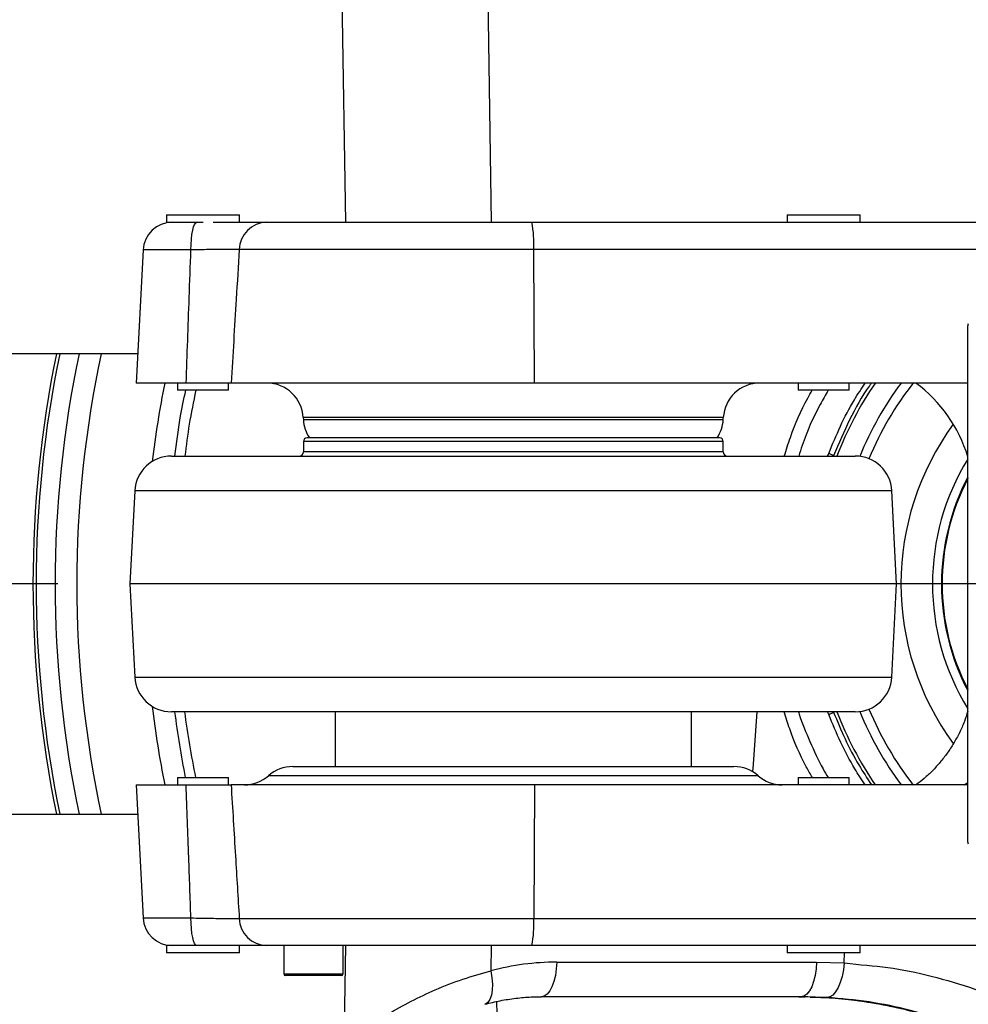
# Model space of a CAD drawing. Extents: x 0 to 16820, y 0 to 11880.
# Tile 21 of 77: x 7476 to 7736, y 6393 to 6662. Entities that reach past the tile are written whole.
import ezdxf

# ---------------------------------------------------------------- set-up
doc = ezdxf.new("R2010")
doc.units = 0
doc.header["$LTSCALE"] = 20
doc.linetypes.add('CENTERX2', pattern=[20.32, 12.7, -2.54, 2.54, -2.54])
doc.layers.get('0').update_dxf_attribs({"linetype": 'CONTINUOUS'})
doc.styles.add('SLDTEXTSTYLE0', font='TXT', dxfattribs={"width": 0.605})
doc.dimstyles.new('SLDDIMSTYLE1', dxfattribs={"dimtxt": 100, "dimasz": 100, "dimexe": 0, "dimexo": 0.0625, "dimgap": 25, "dimtad": 1, "dimdec": 4, "dimlfac": 20, "dimzin": 12, "dimtxsty": 'SLDTEXTSTYLE0', "dimsah": 1, "dimcen": 0.09, "dimazin": 3, "dimtfac": 1, "dimtofl": 0, "dimtmove": 0, "dimatfit": 3, "dimtolj": 1, "dimtzin": 12})

# ---------------------------------------------------------------- blocks, each defined once
blk = doc.blocks.new('_D_2')
at = {"color": 7, "linetype": 'CONTINUOUS'}
for p, q in [((4317.75, 7120.33), (3817.21, 7208.59)), ((7831.16, 6507.87), (11826.43, 6507.87))]:
    blk.add_line(p, q, dxfattribs=at)
blk.add_arc((7791.16, 6507.87), 4005.26, 0, 170, dxfattribs=at)
for points in [[(3846.75, 7203.38), (3880.08, 7298.85), (3850.61, 7304.42)], [(11796.43, 6507.87), (11810.18, 6608.05), (11780.18, 6607.68)]]:
    blk.add_solid(points, dxfattribs=at)
at = {"color": 7, "linetype": 'CONTINUOUS', "insert": (8009.94, 10638.69), "char_height": 100, "attachment_point": 1, "rotation": 355, "style": 'SLDTEXTSTYLE0'}
blk.add_mtext('170°', dxfattribs=at)
blk = doc.blocks.new('_D_3')
at = {"color": 7, "linetype": 'CONTINUOUS'}
for p, q in [((7831.16, 6507.87), (11819.08, 6507.87)), ((4317.75, 5895.41), (3824.45, 5808.43))]:
    blk.add_line(p, q, dxfattribs=at)
blk.add_arc((7791.16, 6507.87), 3997.91, 190, 0, dxfattribs=at)
for points in [[(11789.08, 6507.87), (11772.83, 6408.07), (11802.82, 6407.69)], [(3853.99, 5813.64), (3857.85, 5712.6), (3887.32, 5718.17)]]:
    blk.add_solid(points, dxfattribs=at)
at = {"color": 7, "linetype": 'CONTINUOUS', "insert": (7986.83, 2641.21), "char_height": 100, "attachment_point": 1, "rotation": 5, "style": 'SLDTEXTSTYLE0'}
blk.add_mtext('170°', dxfattribs=at)

msp = doc.modelspace()

# ---------------------------------------------------------------- linework, layer by layer
at = {"color": 8, "linetype": 'CONTINUOUS'}
for p, q in [((7603.4860288, 6713.0224651), (7605.1285242, 6606.8716368)), ((7565.2556692, 6606.8716368), (7563.7846415, 6701.9417233)), ((7522.8419875, 6599.2903284), (7509.7674106, 6599.2903284)), ((7616.7525773, 6599.4296915), (7536.0891496, 6599.4296915)), ((7616.9312571, 6562.8716371), (7616.7525773, 6599.4296915)), ((7747.5650062, 6599.4296915), (7616.7525773, 6599.4296915)), ((7668.6900233, 6553.3949977), (7553.6394243, 6553.3949977)), ((7553.6680793, 6552.8482779), (7668.6613758, 6552.8482779)), ((7668.6647211, 6546.8716382), (7553.6647265, 6546.8716382)), ((7668.6647211, 6544.0716392), (7553.6647265, 6544.0716392)), ((7714.8271029, 6533.3949963), (7507.5023447, 6533.3949963)), ((7507.5023447, 6482.3482784), (7714.8271029, 6482.3482784)), ((7697.5660746, 6472.155208), (7697.198612, 6472.8716372)), ((7678.2105987, 6455.371639), (7544.1188489, 6455.371639)), ((7676.8836875, 6457.2232573), (7676.8836875, 6457.2229965)), ((7616.9312571, 6452.8716377), (7616.7525773, 6416.3135833)), ((7509.7674106, 6416.4529464), (7522.8419875, 6416.4529464)), ((7536.0891496, 6416.3135833), (7616.7525773, 6416.3135833)), ((7616.7525773, 6416.3135833), (7747.5650062, 6416.3135833)), ((7564.8379301, 6381.8739003), (7565.2556692, 6408.8716379)), ((7605.1285242, 6408.8716379), (7605.0216083, 6401.962789)), ((7701.7907773, 6404.1282183), (7701.8515443, 6406.8716339)), ((7623.0648284, 6404.3482787), (7694.2057808, 6404.3482787)), ((7694.2057808, 6404.3482787), (7701.7907773, 6404.1282183)), ((7548.290876, 6401.1716342), (7564.5608728, 6401.1716342)), ((7705.7845865, 6393.7800101), (7705.891562, 6393.7657273))]:
    msp.add_line(p, q, dxfattribs=at)
at = {"color": 7, "linetype": 'CONTINUOUS'}
for p, q in [((7516.1647175, 6608.8716409), (7516.1647175, 6606.8716368)), ((7516.1647175, 6608.8716409), (7526.1647378, 6608.8716409)), ((7526.1647378, 6608.8716409), (7536.1647283, 6608.8716409)), ((7536.1647283, 6606.8716368), (7536.1647283, 6608.8716409)), ((7686.1647268, 6608.8716409), (7686.1647268, 6606.8716368)), ((7686.1647268, 6608.8716409), (7696.1647247, 6608.8716409)), ((7696.1647247, 6608.8716409), (7706.1647226, 6608.8716409)), ((7706.1647226, 6606.8716368), (7706.1647226, 6608.8716409)), ((7516.1647175, 6606.8716368), (7526.1647378, 6606.8716368)), ((7543.5836886, 6606.8716368), (7616.1947523, 6606.8716368)), ((7616.1947523, 6606.8716368), (7751.8616182, 6606.8716368)), ((7509.7674106, 6599.2903284), (7507.8587805, 6562.8716371)), ((7735.6647228, 6437.7202562), (7735.6647228, 6578.5498491)), ((7508.2780396, 6570.8716384), (7418.5613667, 6570.8716384)), ((7521.5509509, 6562.8716371), (7507.8587805, 6562.8716371)), ((7519.1647087, 6562.8716371), (7519.1647087, 6560.8716367)), ((7533.1647371, 6560.8716367), (7519.1647087, 6560.8716367)), ((7533.1647371, 6560.8716367), (7533.1647371, 6562.8716371)), ((7616.9312571, 6562.8716371), (7533.8639592, 6562.8716371)), ((7735.6647228, 6562.8716371), (7616.9312571, 6562.8716371)), ((7689.1647254, 6562.8716371), (7689.1647254, 6560.8716367)), ((7703.164724, 6560.8716367), (7689.1647254, 6560.8716367)), ((7703.164724, 6560.8716367), (7703.164724, 6562.8716371)), ((7553.6394243, 6553.3949977), (7553.6680793, 6552.8482779)), ((7668.6613758, 6552.8482779), (7668.6900233, 6553.3949977)), ((7553.6647265, 6546.8716382), (7553.6647265, 6544.0716392)), ((7667.6647265, 6547.8716365), (7554.6647285, 6547.8716365)), ((7668.6647211, 6544.0716392), (7668.6647211, 6546.8716382)), ((7517.4886559, 6542.8716375), (7704.8408066, 6542.8716375)), ((7526.3814305, 6542.8716375), (7526.3749634, 6542.8716338)), ((7507.5023447, 6533.3949963), (7506.1647271, 6507.8716374)), ((7716.1647205, 6507.8716374), (7714.8271029, 6533.3949963)), ((7506.1647271, 6507.8716374), (7507.5023447, 6482.3482784)), ((7716.1647205, 6507.8716374), (7506.1647271, 6507.8716374)), ((7714.8271029, 6482.3482784), (7716.1647205, 6507.8716374)), ((7704.8408066, 6472.8716372), (7517.4886559, 6472.8716372)), ((7526.3749634, 6472.871641), (7526.3814305, 6472.8716372)), ((7562.3647247, 6472.8716372), (7562.3647247, 6457.8716366)), ((7659.9647229, 6457.8716366), (7659.9647229, 6472.8716372)), ((7676.8836875, 6457.2232573), (7677.977172, 6472.8716372)), ((7676.8836875, 6457.2229965), (7677.9771944, 6472.8716372)), ((7550.733221, 6457.8716366), (7671.5962191, 6457.8716366)), ((7507.8587805, 6452.8716377), (7509.7674106, 6416.4529464)), ((7507.8587805, 6452.8716377), (7521.5509509, 6452.8716377)), ((7519.1647087, 6454.871638), (7519.1647087, 6452.8716377)), ((7519.1647087, 6454.871638), (7526.1647378, 6454.871638)), ((7526.1647378, 6454.871638), (7533.1647371, 6454.871638)), ((7533.1647371, 6452.8716377), (7533.1647371, 6454.871638)), ((7616.9312571, 6452.8716377), (7533.8639592, 6452.8716377)), ((7735.6647228, 6452.8716377), (7616.9312571, 6452.8716377)), ((7689.1647254, 6454.871638), (7689.1647254, 6452.8716377)), ((7689.1647254, 6454.871638), (7696.1647247, 6454.871638)), ((7696.1647247, 6454.871638), (7703.164724, 6454.871638)), ((7703.164724, 6452.8716377), (7703.164724, 6454.871638)), ((7418.5613667, 6444.8716364), (7508.2780396, 6444.8716364)), ((7735.6647228, 6437.1934256), (7735.6647228, 6437.7202562)), ((7516.1647175, 6408.8716379), (7516.1647175, 6406.8716339)), ((7536.1647283, 6408.8716379), (7516.1647175, 6408.8716379)), ((7536.1647283, 6406.8716339), (7516.1647175, 6406.8716339)), ((7536.1647283, 6406.8716339), (7536.1647283, 6408.8716379)), ((7616.1947523, 6408.8716379), (7543.5836886, 6408.8716379)), ((7548.290876, 6408.8716379), (7548.290876, 6401.1716342)), ((7564.5608728, 6401.1716342), (7564.5608728, 6408.8716379)), ((7751.8616182, 6408.8716379), (7616.1947523, 6408.8716379)), ((7686.1647268, 6408.8716379), (7686.1647268, 6406.8716339)), ((7706.1647226, 6406.8716339), (7686.1647268, 6406.8716339)), ((7706.1647226, 6406.8716339), (7706.1647226, 6408.8716379)), ((7564.0608792, 6400.6716407), (7548.7908696, 6400.6716407)), ((7607.8208809, 6344.9161744), (7606.6312169, 6393.5673258)), ((7689.985392, 6394.8716393), (7618.8444321, 6394.8716393)), ((7691.8485512, 6394.8077506), (7687.3744552, 6394.8716393)), ((7689.4173374, 6394.8716393), (7691.0686319, 6394.8604337)), ((7697.0386182, 6394.6662492), (7689.985392, 6394.8716393)), ((7705.891562, 6393.7657273), (7705.8029075, 6393.7746233))]:
    msp.add_line(p, q, dxfattribs=at)
at = {"color": 7, "linetype": 'CENTERX2'}
msp.add_line((7791.1647235, 6507.8716374), (6833.3630896, 6507.8716374), dxfattribs=at)
at = {"color": 8, "linetype": 'CONTINUOUS', "flags": 128}
for points in [[(7522.8419875, 6599.2903284), (7522.8870784, 6600.7900706), (7522.9886745, 6602.2209174), (7523.1431698, 6603.5314596), (7523.3449911, 6604.674632), (7523.5868667, 6605.6093744), (7523.8601838, 6606.3021145), (7524.1550182, 6606.7279673), (7524.4608794, 6606.8716368)], [(7524.4608794, 6408.8716379), (7524.1550182, 6409.0153075), (7523.8601838, 6409.4411603), (7523.5868667, 6410.1339004), (7523.3449911, 6411.0686428), (7523.1431698, 6412.2118151), (7522.9886745, 6413.5223574), (7522.8870784, 6414.9532041), (7522.8419875, 6416.4529464)], [(7623.0648284, 6404.3482787), (7622.9473029, 6402.4735934), (7622.682405, 6400.6850368), (7622.2796713, 6399.0468628), (7621.7535411, 6397.6178935), (7621.122924, 6396.4494637), (7620.4104696, 6395.5835423), (7619.6417783, 6395.0512281), (7618.8444321, 6394.8716393)], [(7694.2057808, 6404.3482787), (7694.0882628, 6402.4735934), (7693.8233723, 6400.6850368), (7693.4206312, 6399.0468628), (7692.8945084, 6397.6178935), (7692.2638913, 6396.4494637), (7691.551437, 6395.5835423), (7690.7827308, 6395.0512281), (7689.985392, 6394.8716393)], [(7701.7907773, 6404.1282183), (7701.5809913, 6402.2400251), (7701.2246301, 6400.4399723), (7700.7347171, 6398.7938485), (7700.1291488, 6397.3618022), (7699.4300683, 6396.1961812), (7698.6630236, 6395.3395805), (7697.8560437, 6394.8233149), (7697.0386182, 6394.6662492)], [(7605.0216083, 6401.962789), (7605.3177391, 6400.0806904), (7605.4403757, 6398.290979), (7605.384854, 6396.6623938), (7605.153275, 6395.2574826), (7604.7545497, 6394.1302097), (7604.2039965, 6393.3238706), (7603.5227452, 6392.8694225), (7603.3569549, 6392.818453)]]:
    msp.add_lwpolyline(points, dxfattribs=at)
at = {"color": 7, "linetype": 'CONTINUOUS', "flags": 128}
for points in [[(7676.6835575, 6456.480874), (7676.8181597, 6456.8368367), (7676.8836875, 6457.2232573)], [(7676.6836618, 6456.4808181), (7676.8181597, 6456.8365722), (7676.8836875, 6457.2229965)]]:
    msp.add_lwpolyline(points, dxfattribs=at)
at = {"color": 7, "linetype": 'CONTINUOUS'}
for centre, radius, start, end in [((7791.1647235, 6507.8716374), 3487, 190, 170), ((7791.1647235, 6507.8716374), 1348, 190, 170), ((7517.75644, 6598.8716374), 8, 90, 177), ((7736.6647235, 6578.5498455), 1, 150, 180), ((7791.1647235, 6507.8716374), 305.5, 168.099114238, 191.900885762), ((7543.6531261, 6552.8716374), 10, 3, 90), ((7678.6763209, 6552.8716374), 10, 90, 177), ((7791.1647235, 6507.8716374), 97.8144467, 145.723813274, 159.033603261), ((7791.1647235, 6507.8716374), 92, 143.213599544, 157.688964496), ((7697.4568197, 6530.8716374), 40, 17.215642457, 53.130102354), ((7563.6543692, 6553.3716374), 10, 183, 213.367012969), ((7658.6750778, 6553.3716374), 10, 326.632987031, 357), ((7554.6647235, 6546.8716374), 1, 90, 180), ((7667.6647235, 6546.8716374), 1, 0, 90), ((7517.4886415, 6532.8716374), 10, 90, 177), ((7552.4647235, 6544.0716374), 1.2, 270, 0), ((7669.8647235, 6544.0716374), 1.2, 180, 270), ((7704.8408056, 6532.8716374), 10, 3, 90), ((7791.1647235, 6507.8716374), 62.5341146, 152.562695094, 207.437304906), ((7517.4886415, 6482.8716374), 10, 183, 270), ((7704.8408056, 6482.8716374), 10, 270, 357), ((7791.1647235, 6507.8716374), 275, 187.312021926, 191.111987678), ((7791.1647235, 6507.8716374), 97.8144467, 200.966396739, 214.2159374), ((7791.1647235, 6507.8716374), 92, 202.311035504, 216.774065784), ((7537.5044695, 6462.8716374), 10, 270, 311.409622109), ((7550.733226, 6447.8716374), 10, 90, 131.409622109), ((7671.596221, 6447.8716374), 10, 48.590377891, 90), ((7684.8249775, 6462.8716374), 10, 228.590377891, 270), ((7736.6647235, 6437.1934293), 1, 180, 210), ((7517.75644, 6416.8716374), 8, 183, 270), ((7548.7908726, 6401.1716374), 0.5, 180, 270), ((7564.0608726, 6401.1716374), 0.5, 270, 0)]:
    msp.add_arc(centre, radius, start, end, dxfattribs=at)
at = {"color": 8, "linetype": 'CONTINUOUS'}
for centre, radius, start, end in [((7543.8117163, 6599.1472727), 7.7277291, 91.690913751, 177.905593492), ((7590.373343, 6601.1942656), 26.4381868, 356.173040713, 12.400351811), ((7791.1647235, 6507.8716374), 311.5748434, 168.334442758, 191.665557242), ((7791.1647235, 6507.8716374), 310.703286, 168.301257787, 191.698742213), ((7791.1647235, 6507.8716374), 299.5705524, 167.860005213, 192.139994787), ((7791.1647235, 6507.8716374), 280.9294476, 168.709783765, 173.148746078), ((7791.1647235, 6507.8716374), 89.4127513, 141.951244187, 157.460382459), ((7791.1647235, 6507.8716374), 73.8125345, 143.694069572, 216.282870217), ((7694.0358259, 6534.1230844), 10.1019081, 61.257815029, 69.545493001), ((7791.1647235, 6507.8716374), 65.1837427, 148.36856193, 211.63143807), ((7791.1647235, 6507.8716374), 62.7160508, 152.244252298, 207.755747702), ((7791.1647235, 6507.8716374), 62.5359421, 152.559470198, 207.440529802), ((7791.1647235, 6507.8716374), 280.9294476, 186.851253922, 191.290216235), ((7781.8054456, 6507.4528434), 263, 187.555556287, 191.532780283), ((7694.0358259, 6481.6201904), 10.1019081, 290.454506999, 298.742184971), ((7791.1647235, 6507.8716374), 89.4127513, 202.539617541, 218.000589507), ((7543.8117163, 6416.596002), 7.7277291, 182.094406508, 268.309086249), ((7590.373343, 6414.5490092), 26.4381868, 347.599648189, 3.826959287)]:
    msp.add_arc(centre, radius, start, end, dxfattribs=at)
msp.add_ellipse((7620.4852685, 6324.3482778), major_axis=(17.1446508, 78.4294085), ratio=0.9200700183, start_param=0.1984790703, end_param=0.4432974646, dxfattribs=at)
at = {"color": 7, "linetype": 'CONTINUOUS'}
for points, knots in [([(7528.9504205, 6606.8716368), (7530.1849956, 6606.8716368), (7532.7352539, 6606.8716368), (7536.1974257, 6606.8716368), (7539.2718583, 6606.8716368), (7541.8484814, 6606.8716368), (7542.9996705, 6606.8716368), (7543.5836886, 6606.8716368)], [0, 0, 0, 0, 0.1871483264, 0.3865917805, 0.5918318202, 0.7929292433, 1, 1, 1, 1]), ([(7518.4914445, 6542.8716375), (7518.9248421, 6546.3879343), (7519.6741418, 6552.4672476), (7520.9080245, 6558.3791853), (7521.4282249, 6560.8716367)], [0, 0, 0, 0, 0.5784036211, 1, 1, 1, 1]), ([(7533.8639592, 6562.8716371), (7533.4713294, 6562.8716371), (7532.6746634, 6562.8716371), (7530.9170376, 6562.8716371), (7528.7827862, 6562.8716371), (7526.4466376, 6562.8716371), (7524.0106447, 6562.8716371), (7522.3763869, 6562.8716371), (7521.5509509, 6562.8716371)], [0, 0, 0, 0, 0.1731887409, 0.3514088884, 0.5246077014, 0.7028210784, 0.849899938, 1, 1, 1, 1]), ([(7735.6647228, 6472.9831724), (7735.3613061, 6472.0525912), (7734.7127675, 6470.0635181), (7733.4035785, 6467.1515638), (7731.8347266, 6464.2602332), (7730.0573085, 6461.5530224), (7728.1044205, 6459.037779), (7725.9939894, 6456.7305158), (7723.809778, 6454.6595803), (7722.2610809, 6453.4511087), (7721.5184693, 6452.8716377)], [0, 0, 0, 0, 0.117422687, 0.25098539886, 0.38250854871, 0.51195525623, 0.63925728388, 0.76431401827, 0.88698685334, 1, 1, 1, 1]), ([(7521.5509509, 6452.8716377), (7522.5036489, 6452.8716377), (7524.4366338, 6452.8716377), (7527.07972, 6452.8716377), (7529.4712762, 6452.8716377), (7531.3749182, 6452.8716377), (7532.8706855, 6452.8716377), (7533.5306399, 6452.8716377), (7533.8639592, 6452.8716377)], [0, 0, 0, 0, 0.1735028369, 0.3520300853, 0.5255391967, 0.704091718, 0.8505473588, 1, 1, 1, 1]), ([(7543.5836886, 6408.8716379), (7543.0182797, 6408.8716379), (7541.8707336, 6408.8716379), (7539.3261065, 6408.8716379), (7536.230563, 6408.8716379), (7532.7719357, 6408.8716379), (7530.1873819, 6408.8716379), (7528.9546822, 6408.8716379)], [0, 0, 0, 0, 0.2011082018, 0.4081664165, 0.6076081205, 0.8128491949, 1, 1, 1, 1]), ([(7603.3836429, 6392.8253448), (7604.0721211, 6393.0016116), (7606.1673432, 6393.5380384), (7609.7046054, 6394.2107791), (7613.9195404, 6394.7145221), (7616.9709534, 6394.8637704), (7618.5869594, 6394.8705579), (7618.8444321, 6394.8716393)], [0, 0, 0, 0, 0.1351965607, 0.4114390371, 0.6878606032, 0.9502679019, 1, 1, 1, 1]), ([(7707.2538634, 6393.554928), (7704.9523597, 6393.8427523), (7699.7907611, 6394.4882579), (7694.6803067, 6394.6938371), (7691.8485512, 6394.8077506)], [0, 0, 0, 0, 0.4458897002, 1, 1, 1, 1]), ([(7692.4920281, 6394.798646), (7694.4538727, 6394.7397839), (7698.8599905, 6394.6075852), (7703.3138365, 6394.0752953), (7705.7845865, 6393.7800101)], [0, 0, 0, 0, 0.4452547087, 1, 1, 1, 1]), ([(7705.8286493, 6393.7674558), (7705.9062637, 6393.7584533), (7707.5619787, 6393.5664069), (7710.7805748, 6393.023266), (7715.5660881, 6392.0990187), (7720.1386033, 6390.9916391), (7724.2828014, 6389.8147352), (7727.7726927, 6388.687242), (7730.9149224, 6387.560922), (7733.512608, 6386.5207378), (7735.1436967, 6385.8272632), (7735.7554582, 6385.5446706), (7735.7708042, 6385.5375818)], [0, 0, 0, 0, 0.00681105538, 0.14529723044, 0.29183695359, 0.44756013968, 0.57786849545, 0.69641757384, 0.80348285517, 0.91433169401, 0.99785101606, 1, 1, 1, 1])]:
    msp.add_open_spline(points, degree=3, knots=knots, dxfattribs=at)
at = {"color": 8, "linetype": 'CONTINUOUS'}
for points, knots in [([(7521.5509509, 6562.8716371), (7521.8342758, 6570.6328078), (7522.2774333, 6582.7722978), (7522.692343, 6594.9119504), (7522.8419875, 6599.2903284)], [0, 0, 0, 0, 0.6393325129, 1, 1, 1, 1]), ([(7536.0891496, 6599.4296915), (7535.6982307, 6599.4363385), (7534.9047455, 6599.4498306), (7533.1419033, 6599.4491486), (7531.0014485, 6599.433062), (7528.5405173, 6599.4007756), (7525.8001423, 6599.3540531), (7523.8374071, 6599.3117717), (7522.8419875, 6599.2903284)], [0, 0, 0, 0, 0.1651098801, 0.3351391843, 0.4989117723, 0.6674671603, 0.8313528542, 1, 1, 1, 1]), ([(7536.0891496, 6599.4296915), (7535.8147458, 6594.9003597), (7535.0764822, 6582.7145212), (7534.3318318, 6570.5283517), (7533.8639592, 6562.8716371)], [0, 0, 0, 0, 0.3716881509, 1, 1, 1, 1]), ([(7524.2100035, 6560.8716367), (7523.5596123, 6557.7866462), (7522.3128342, 6551.8728225), (7521.5524752, 6545.7841218), (7521.1887633, 6542.8716375)], [0, 0, 0, 0, 0.5216575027, 1, 1, 1, 1]), ([(7685.3864168, 6542.8716375), (7685.9185137, 6544.584047), (7687.6154448, 6550.0451594), (7690.272307, 6556.0556218), (7692.6282844, 6560.166578), (7693.0323516, 6560.8716367)], [0, 0, 0, 0, 0.2745506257, 0.8755801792, 1, 1, 1, 1]), ([(7697.4358906, 6560.8716367), (7696.6887784, 6559.578578), (7693.9017049, 6554.7548719), (7691.1802249, 6548.7073381), (7689.6679796, 6543.8422689), (7689.3662711, 6542.8716375)], [0, 0, 0, 0, 0.226706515, 0.8457199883, 1, 1, 1, 1]), ([(7697.5660746, 6543.5880667), (7698.5926315, 6546.082351), (7700.6559849, 6551.0957993), (7704.030417, 6557.5347189), (7706.5335581, 6561.3414021), (7707.5397869, 6562.8716371)], [0, 0, 0, 0, 0.3719016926, 0.7475130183, 1, 1, 1, 1]), ([(7709.2806746, 6562.8716371), (7709.0920873, 6562.6187158), (7706.7543149, 6559.4834445), (7703.1170248, 6552.8744409), (7700.2999531, 6546.2750997), (7698.8935222, 6542.9803601)], [0, 0, 0, 0, 0.0420902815, 0.5217608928, 1, 1, 1, 1]), ([(7697.244366, 6542.8716375), (7697.2758683, 6542.9241158), (7697.4081362, 6543.1444546), (7697.4977807, 6543.3962453), (7697.5660746, 6543.5880667)], [0, 0, 0, 0, 0.2381707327, 1, 1, 1, 1]), ([(7693.0854817, 6454.871638), (7692.5207391, 6455.8528301), (7690.0727569, 6460.1059905), (7687.4599854, 6466.14488), (7685.8582503, 6471.3109527), (7685.3743617, 6472.8716372)], [0, 0, 0, 0, 0.1730645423, 0.7501805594, 1, 1, 1, 1]), ([(7689.2777284, 6472.8716372), (7689.3392956, 6472.6694321), (7690.1892057, 6469.8780767), (7692.414716, 6464.6479835), (7695.0567363, 6458.8280585), (7696.9332536, 6455.6650855), (7697.4039872, 6454.871638)], [0, 0, 0, 0, 0.0320533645, 0.4424830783, 0.8601441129, 1, 1, 1, 1]), ([(7707.5434526, 6452.8716377), (7706.5776052, 6454.3339595), (7704.1102232, 6458.0696498), (7700.7223622, 6464.5026233), (7698.6248621, 6469.5881223), (7697.5660746, 6472.155208)], [0, 0, 0, 0, 0.2415864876, 0.6171639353, 1, 1, 1, 1]), ([(7698.8935222, 6472.7629146), (7699.9035502, 6470.3036656), (7701.9340875, 6465.3596474), (7705.4319825, 6458.7100763), (7708.0949136, 6454.6692788), (7709.2795794, 6452.8716377)], [0, 0, 0, 0, 0.3545995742, 0.7128788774, 1, 1, 1, 1]), ([(7522.8419875, 6416.4529464), (7522.6523597, 6421.9885686), (7522.2365047, 6434.1282229), (7521.7924946, 6446.2677013), (7521.5509509, 6452.8716377)], [0, 0, 0, 0, 0.4559950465, 1, 1, 1, 1]), ([(7533.8639592, 6452.8716377), (7534.2612392, 6446.3721741), (7535.00612, 6434.1859936), (7535.7445562, 6422.0001453), (7536.0891496, 6416.3135833)], [0, 0, 0, 0, 0.5333470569, 1, 1, 1, 1]), ([(7734.7006437, 6452.8716377), (7734.8725029, 6452.9941897), (7735.20635, 6453.2322546), (7735.5149737, 6453.5134208), (7735.6647228, 6453.6498471)], [0, 0, 0, 0, 0.5147841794, 1, 1, 1, 1]), ([(7522.8419875, 6416.4529464), (7523.8094688, 6416.432084), (7525.7725157, 6416.3897537), (7528.4908811, 6416.3432536), (7530.9786329, 6416.310451), (7533.1041081, 6416.2942914), (7534.8892919, 6416.2933697), (7535.6852972, 6416.3067797), (7536.0891496, 6416.3135833)], [0, 0, 0, 0, 0.1638880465, 0.3325334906, 0.4963057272, 0.6648604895, 0.8299673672, 1, 1, 1, 1]), ([(7701.7907773, 6404.1282183), (7701.7907972, 6404.1282158), (7706.1786152, 6403.5797382), (7713.6127577, 6403.2051315), (7725.8162563, 6400.638189), (7737.6394146, 6397.161262), (7748.6318915, 6392.743969), (7758.6160727, 6387.7341774), (7767.6520484, 6382.2954455), (7776.4176051, 6376.1473734), (7781.9174201, 6371.4432759), (7784.6746503, 6369.0849638)], [0, 0, 0, 0, 0.0000006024, 0.1330411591, 0.267014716, 0.4039211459, 0.5418375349, 0.654905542, 0.768543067, 0.8839633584, 1, 1, 1, 1]), ([(7564.8379301, 6381.8739003), (7566.7761668, 6383.3339088), (7570.6525721, 6386.2538744), (7576.8086633, 6390.1681877), (7583.178933, 6393.7173237), (7590.0495471, 6396.9607297), (7597.3585579, 6399.8386495), (7602.4586328, 6401.2523516), (7605.0216083, 6401.962789)], [0, 0, 0, 0, 0.1563252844, 0.3126450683, 0.4728208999, 0.6329843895, 0.815561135, 1, 1, 1, 1]), ([(7774.3805491, 6361.9591987), (7771.8704792, 6364.1060557), (7766.8377032, 6368.4105772), (7758.7362537, 6374.1220269), (7750.2417135, 6379.2635976), (7740.9297788, 6383.9486864), (7730.8258164, 6388.0279838), (7719.8820146, 6391.3135238), (7708.5931284, 6393.6722465), (7700.8994299, 6394.3341142), (7697.0386182, 6394.6662492)], [0, 0, 0, 0, 0.11310721, 0.2267838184, 0.3422151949, 0.4582411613, 0.5913141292, 0.7252950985, 0.8621490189, 1, 1, 1, 1]), ([(7705.891562, 6393.7657273), (7707.9661035, 6393.4563202), (7711.794938, 6392.8852693), (7717.5165313, 6391.6660513), (7723.6125575, 6390.0793842), (7728.9947594, 6388.3112705), (7733.3540676, 6386.6340813), (7735.2947761, 6385.7810423), (7736.2690841, 6385.352785)], [0, 0, 0, 0, 0.1834190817, 0.3385236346, 0.5241802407, 0.7596374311, 0.8793290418, 1, 1, 1, 1])]:
    msp.add_open_spline(points, degree=3, knots=knots, dxfattribs=at)

# ---------------------------------------------------------------- dimensions: what is measured, and where the dimension line sits
at = {"color": 7, "linetype": 'CONTINUOUS'}
for base, line1, line2, picture, middle in [((8140.2463275, 10497.8926284), ((6833.3630896, 6507.8716374), (7791.1647235, 6507.8716374)), ((4357.1400888, 7113.3828329), (6463.6438724, 6741.9493809)), '_D_2', (8140.2463275, 10497.8926284)), ((8139.6056329, 2525.1738183), ((4357.1400888, 5902.3604418), (6463.6438724, 6273.7938939)), ((6833.3630896, 6507.8716374), (7791.1647235, 6507.8716374)), '_D_3', (8139.6056329, 2525.1738183))]:
    dim = msp.add_angular_dim_2l(base=base, line1=line1, line2=line2, dimstyle='SLDDIMSTYLE1', dxfattribs=at)
    dim.commit()
    dim.dimension.update_dxf_attribs({"geometry": picture, "text_midpoint": middle, "dimtype": 162})

doc.saveas('drawing.dxf')
